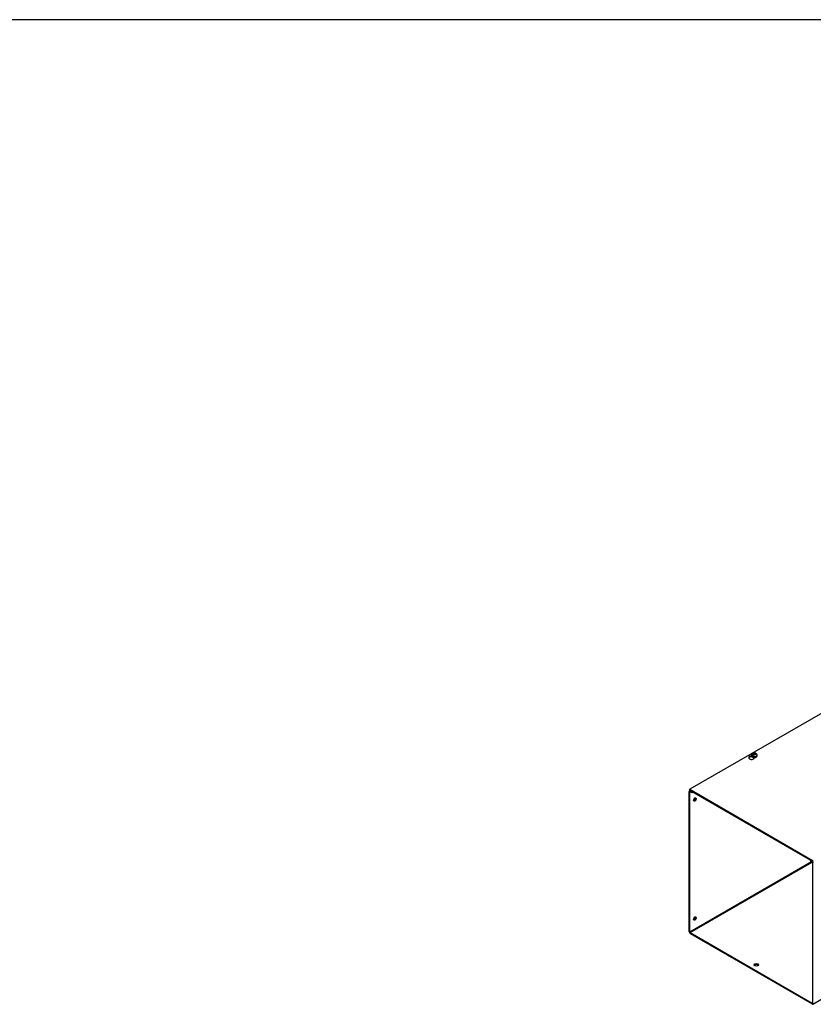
# Model space of a CAD drawing. Header units: inches. Extents: x 1 to 299, y -2 to 199.
# Tile 5 of 9: x 138 to 193, y 131 to 199. Entities that reach past the tile are written whole.
import ezdxf

# ---------------------------------------------------------------- set-up
doc = ezdxf.new("R2010")
doc.units = ezdxf.units.IN
doc.header["$MEASUREMENT"] = 0
for name, color, linetype in [('COM56315-3', 7, 'Continuous'), ('COM56318-3', 7, 'Continuous'), ('Default', 7, 'Continuous'), ('SCS19515', 7, 'Continuous')]:
    doc.layers.add(name, color=color, linetype=linetype)

# ---------------------------------------------------------------- blocks, each defined once
blk = doc.blocks.new('SE2')
at = {"layer": 'COM56315-3', "color": 7, "linetype": 'Continuous'}
for p, q in [((192.608, 130.897), (277.461, 179.887)), ((184.111, 145.66), (184.066, 145.635)), ((184.142, 145.642), (184.12, 145.629)), ((184.12, 145.629), (184.22, 145.571)), ((184.044, 135.905), (184.044, 145.585)), ((184.095, 145.556), (184.12, 145.57)), ((184.095, 135.875), (184.095, 145.556)), ((184.12, 145.57), (184.22, 145.512)), ((184.22, 145.571), (184.243, 145.584)), ((184.22, 145.512), (184.22, 145.571)), ((184.22, 145.512), (184.293, 145.555)), ((192.504, 140.73), (184.095, 135.875)), ((184.12, 135.831), (192.554, 140.701)), ((192.476, 140.83), (192.454, 140.818)), ((192.454, 140.818), (192.554, 140.76)), ((192.454, 140.759), (192.454, 140.818)), ((192.454, 140.759), (192.554, 140.701)), ((192.554, 140.76), (192.577, 140.772)), ((192.58, 140.657), (192.58, 130.976)), ((184.12, 135.831), (192.554, 130.962)), ((184.12, 135.772), (192.554, 130.903)), ((192.58, 130.976), (192.554, 130.962))]:
    blk.add_line(p, q, dxfattribs=at)
for centre, major_axis, start_param, end_param in [((184.12, 145.541), (0.054, -0.0935), 2.356194, 3.926991), ((184.12, 145.541), (0.018, -0.0312), 2.356194, 3.926991), ((184.397, 145.061), (-0.067, -0.115), 0.392819, 2.748773), ((192.554, 140.671), (-0.054, 0.0935), 3.926991, 5.497787), ((192.554, 140.671), (-0.018, 0.0312), 3.926991, 5.497787), ((184.397, 136.837), (-0.067, -0.115), 0.392819, 2.748773), ((184.12, 135.861), (-0.054, 0.0935), 0.785398, 2.356194), ((184.12, 135.861), (-0.018, 0.0312), 0.785398, 2.356194), ((188.691, 133.542), (0.156, 0), 0.331895, 2.809698), ((192.554, 130.991), (-0.018, 0.0312), 2.356194, 3.926991), ((192.554, 130.991), (-0.054, 0.0935), 2.356194, 3.926991)]:
    blk.add_ellipse(centre, major_axis=major_axis, ratio=0.57735, start_param=start_param, end_param=end_param, dxfattribs=at)
for centre, major_axis in [((184.448, 145.031), (-0.067, -0.115)), ((184.448, 136.808), (-0.067, -0.115)), ((188.691, 133.601), (0.156, 0))]:
    blk.add_ellipse(centre, major_axis=major_axis, ratio=0.57735, dxfattribs=at)
at = {"layer": 'COM56318-3', "color": 7, "linetype": 'Continuous'}
for p, q in [((226.47, 170.206), (184.088, 145.737)), ((188.384, 147.975), (188.384, 148.001)), ((188.384, 147.975), (188.399, 147.984)), ((188.561, 147.908), (188.561, 147.937)), ((184.088, 145.737), (192.631, 140.805)), ((184.088, 145.673), (184.088, 145.737)), ((184.088, 145.673), (192.631, 140.741))]:
    blk.add_line(p, q, dxfattribs=at)
for centre, major_axis, start_param, end_param in [((188.359, 147.922), (0.203, 0), 1.537047, 6.405229), ((188.359, 147.859), (-0.203, 0), 4.590345, 6.008059)]:
    blk.add_ellipse(centre, major_axis=major_axis, ratio=0.57735, start_param=start_param, end_param=end_param, dxfattribs=at)
at = {"layer": 'SCS19515', "color": 7, "linetype": 'Continuous'}
for p, q in [((188.364, 148.103), (188.364, 148.054)), ((188.472, 148.093), (188.4, 148.052)), ((188.495, 148.168), (188.465, 148.151)), ((188.495, 148.209), (188.565, 148.209)), ((188.495, 148.168), (188.495, 148.209)), ((188.495, 148.168), (188.495, 148.117)), ((188.495, 148.147), (188.565, 148.147)), ((188.507, 148.126), (188.538, 148.144)), ((188.607, 148.144), (188.538, 148.144)), ((188.596, 148.226), (188.565, 148.209)), ((188.565, 148.147), (188.565, 148.209)), ((188.607, 148.172), (188.565, 148.147)), ((188.607, 148.184), (188.638, 148.202)), ((188.607, 148.184), (188.607, 148.144)), ((188.739, 148.054), (188.739, 148.103))]:
    blk.add_line(p, q, dxfattribs=at)
for centre, radius, start, end in [((188.542, 148.03), 0.144, 122.64314, 170.97254), ((188.585, 148.005), 0.144, 122.64346, 170.97222), ((188.611, 148.102), 0.127, 0.36105, 52.38431)]:
    blk.add_arc(centre, radius, start, end, dxfattribs=at)
for centre, major_axis, start_param, end_param in [((188.551, 148.103), (0.188, 0), 3.141079, 6.283185), ((188.551, 148.054), (-0.188, 0), 0, 3.141593), ((188.551, 148.115), (-0.186, 0), 0.623612, 0.947184), ((188.551, 148.176), (0.0975, 0), 1.098165, 3.614224), ((188.551, 148.176), (-0.0975, 0), 1.098165, 3.614224), ((188.551, 148.103), (0.188, 0), 0, 0.002282)]:
    blk.add_ellipse(centre, major_axis=major_axis, ratio=0.57735, start_param=start_param, end_param=end_param, dxfattribs=at)
for points, knots in [([(188.638, 148.233), (188.632, 148.235), (188.615, 148.243), (188.576, 148.249), (188.528, 148.25), (188.479, 148.24), (188.436, 148.222), (188.402, 148.195), (188.379, 148.165), (188.365, 148.132), (188.365, 148.112), (188.365, 148.103)], [0, 0, 0, 0, 0.045765, 0.175521, 0.307527, 0.442956, 0.585032, 0.704905, 0.817036, 0.925894, 1, 1, 1, 1]), ([(188.366, 148.056), (188.365, 148.05), (188.364, 148.036), (188.375, 148.01), (188.396, 147.984), (188.428, 147.962), (188.468, 147.945), (188.515, 147.936), (188.563, 147.934), (188.611, 147.94), (188.656, 147.953), (188.694, 147.973), (188.721, 147.999), (188.737, 148.028), (188.738, 148.045), (188.738, 148.055)], [0, 0, 0, 0, 0.036751, 0.112582, 0.188872, 0.269492, 0.353379, 0.437734, 0.52187, 0.606105, 0.690825, 0.776546, 0.863531, 0.938205, 1, 1, 1, 1]), ([(188.66, 148.202), (188.66, 148.206), (188.659, 148.21), (188.656, 148.217), (188.654, 148.22), (188.651, 148.225), (188.648, 148.227), (188.643, 148.231), (188.641, 148.232), (188.635, 148.235), (188.632, 148.235), (188.625, 148.236), (188.622, 148.236), (188.615, 148.234), (188.611, 148.233), (188.603, 148.23), (188.6, 148.229), (188.596, 148.226)], [0, 0, 0, 0, 0.125, 0.125, 0.25, 0.25, 0.375, 0.375, 0.5, 0.5, 0.625, 0.625, 0.75, 0.75, 0.875, 0.875, 1, 1, 1, 1]), ([(188.638, 148.202), (188.642, 148.204), (188.646, 148.206), (188.653, 148.209), (188.657, 148.21), (188.664, 148.211), (188.668, 148.211), (188.674, 148.211), (188.677, 148.21), (188.683, 148.208), (188.686, 148.207), (188.689, 148.204), (188.689, 148.204), (188.689, 148.204)], [0, 0, 0, 0, 0.125, 0.125, 0.25, 0.25, 0.375, 0.375, 0.5, 0.5, 0.625, 0.625, 0.6402307, 0.6402307, 0.6402307, 0.6402307])]:
    blk.add_open_spline(points, degree=3, knots=knots, dxfattribs=at)
blk = doc.blocks.new('BORDER')
at = {"layer": 'Default', "color": 7, "linetype": 'Continuous'}
blk.add_line((0, 27.86), (-41.86, 27.86), dxfattribs=at)

msp = doc.modelspace()

# ---------------------------------------------------------------- block references
at = {"layer": 'Default', "color": 7, "xscale": 7.12, "yscale": 7.12, "zscale": 7.12}
msp.add_blockref('BORDER', (299.411, 0.564), dxfattribs=at)
at = {"layer": 'Default'}
msp.add_blockref('SE2', (0, 0), dxfattribs=at)

doc.saveas('drawing.dxf')
